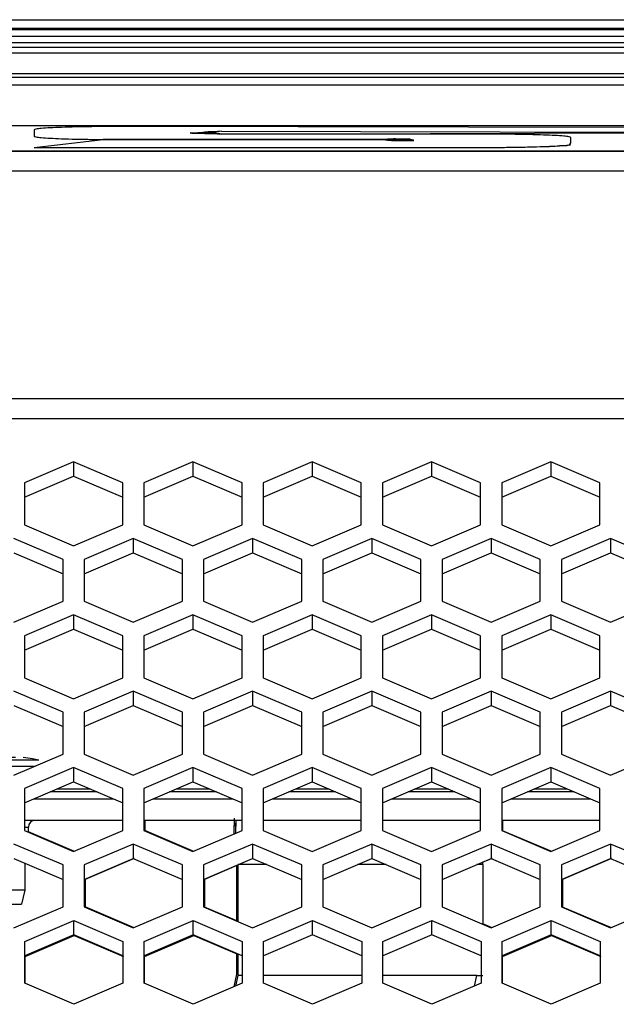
# Model space of a CAD drawing. Header units: millimetres. Extents: x -380.3 to -282.2, y 219.2 to 245.7.
# Tile 28 of 45: x -323 to -320.2, y 224.7 to 229.4. Entities that reach past the tile are written whole.
import ezdxf

# ---------------------------------------------------------------- set-up
doc = ezdxf.new("R2010")
doc.units = ezdxf.units.MM

# ---------------------------------------------------------------- blocks, each defined once
blk = doc.blocks.new('Linsenschraube_51__4', base_point=(-4849.101, 3377.626))
at = {"color": 7, "linetype": 'Continuous'}
for p, q in [((-4847.496, 3388.07), (-4848.18, 3387.975)), ((-4846.624, 3388.072), (-4846.962, 3388.072)), ((-4846.302, 3388.101), (-4846.126, 3388.104)), ((-4846.126, 3388.104), (-4845.951, 3388.101)), ((-4845.951, 3388.101), (-4846.126, 3388.104)), ((-4845.475, 3388.071), (-4845.628, 3388.072)), ((-4845.291, 3388.072), (-4845.475, 3388.071)), ((-4844.073, 3387.975), (-4844.756, 3388.07)), ((-4843.629, 3387.892), (-4844.073, 3387.975)), ((-4849.021, 3385.626), (-4849.101, 3386.102)), ((-4847.987, 3385.626), (-4849.021, 3385.626)), ((-4844.626, 3380.565), (-4844.626, 3378.626)), ((-4847.626, 3379.948), (-4847.626, 3378.626)), ((-4845.804, 3378.626), (-4847.626, 3378.626)), ((-4847.626, 3378.626), (-4847.376, 3377.626)), ((-4844.626, 3378.626), (-4845.804, 3378.626)), ((-4844.626, 3378.626), (-4844.876, 3377.626)), ((-4847.376, 3377.626), (-4844.876, 3377.626))]:
    blk.add_line(p, q, dxfattribs=at)
at = {"color": 1, "linetype": 'Continuous'}
for p, q in [((-4844.933, 3387.892), (-4847.775, 3387.892)), ((-4843.629, 3387.892), (-4844.933, 3387.892)), ((-4846.645, 3387.429), (-4846.812, 3387.429)), ((-4844.674, 3387.429), (-4846.645, 3387.429)), ((-4843.901, 3387.429), (-4844.674, 3387.429)), ((-4848.42, 3385.731), (-4849.021, 3385.626)), ((-4848.231, 3385.731), (-4848.42, 3385.731))]:
    blk.add_line(p, q, dxfattribs=at)
blk = doc.blocks.new('Abschirmblech-Treiber_5__7', base_point=(-4970.826, 3385.126))
at = {"color": 7, "linetype": 'Continuous'}
for p, q in [((-4839.484, 3385.626), (-4842.823, 3385.626)), ((-4830.984, 3385.626), (-4834.323, 3385.626)), ((-4822.484, 3385.626), (-4825.823, 3385.626)), ((-4813.984, 3385.626), (-4817.323, 3385.626)), ((-4805.484, 3385.626), (-4808.823, 3385.626))]:
    blk.add_line(p, q, dxfattribs=at)
at = {"color": 1, "linetype": 'Continuous'}
for p, q in [((-4839.953, 3385.826), (-4842.354, 3385.826)), ((-4831.453, 3385.826), (-4833.854, 3385.826)), ((-4822.953, 3385.826), (-4825.354, 3385.826)), ((-4814.453, 3385.826), (-4816.854, 3385.826)), ((-4805.953, 3385.826), (-4808.354, 3385.826))]:
    blk.add_line(p, q, dxfattribs=at)
blk = doc.blocks.new('Gehaeusedeckel-oben__35', base_point=(-5589.126, 3364.676))
at = {"color": 1, "linetype": 'Continuous'}
for p, q in [((-4366.112, 3435.956), (-5571.141, 3435.956)), ((-4358.22, 3429.824), (-4879.546, 3429.824)), ((-4358.22, 3429.824), (-4879.546, 3429.824)), ((-5588.214, 3413.641), (-4349.039, 3413.641)), ((-5588.285, 3412.227), (-4348.967, 3412.227))]:
    blk.add_line(p, q, dxfattribs=at)
at = {"color": 7, "linetype": 'Continuous'}
for p, q in [((-4366.112, 3435.956), (-5571.141, 3435.956)), ((-4841.154, 3409.143), (-4844.654, 3407.65)), ((-4837.654, 3407.65), (-4841.154, 3409.143)), ((-4841.154, 3409.143), (-4841.154, 3408.117)), ((-4832.654, 3409.143), (-4836.154, 3407.65)), ((-4832.654, 3409.143), (-4832.654, 3408.117)), ((-4829.154, 3407.65), (-4832.654, 3409.143)), ((-4824.154, 3409.143), (-4827.654, 3407.65)), ((-4820.654, 3407.65), (-4824.154, 3409.143)), ((-4824.154, 3409.143), (-4824.154, 3408.117)), ((-4815.654, 3409.143), (-4819.154, 3407.65)), ((-4815.654, 3409.143), (-4815.654, 3408.117)), ((-4812.154, 3407.65), (-4815.654, 3409.143)), ((-4807.154, 3409.143), (-4810.654, 3407.65)), ((-4803.654, 3407.65), (-4807.154, 3409.143)), ((-4807.154, 3409.143), (-4807.154, 3408.117)), ((-4844.654, 3406.623), (-4841.154, 3408.117)), ((-4841.154, 3408.117), (-4837.654, 3406.623)), ((-4836.154, 3406.623), (-4832.654, 3408.117)), ((-4832.654, 3408.117), (-4829.154, 3406.623)), ((-4827.654, 3406.623), (-4824.154, 3408.117)), ((-4824.154, 3408.117), (-4820.654, 3406.623)), ((-4819.154, 3406.623), (-4815.654, 3408.117)), ((-4815.654, 3408.117), (-4812.154, 3406.623)), ((-4810.654, 3406.623), (-4807.154, 3408.117)), ((-4807.154, 3408.117), (-4803.654, 3406.623)), ((-4844.654, 3407.65), (-4844.654, 3404.646)), ((-4837.654, 3404.646), (-4837.654, 3407.65)), ((-4836.154, 3407.65), (-4836.154, 3404.646)), ((-4829.154, 3404.646), (-4829.154, 3407.65)), ((-4827.654, 3407.65), (-4827.654, 3404.646)), ((-4820.654, 3404.646), (-4820.654, 3407.65)), ((-4819.154, 3407.65), (-4819.154, 3404.646)), ((-4812.154, 3404.646), (-4812.154, 3407.65)), ((-4810.654, 3407.65), (-4810.654, 3404.646)), ((-4803.654, 3404.646), (-4803.654, 3407.65)), ((-4844.654, 3404.646), (-4841.154, 3403.152)), ((-4841.154, 3403.152), (-4837.654, 3404.646)), ((-4836.154, 3404.646), (-4832.654, 3403.152)), ((-4832.654, 3403.152), (-4829.154, 3404.646)), ((-4827.654, 3404.646), (-4824.154, 3403.152)), ((-4824.154, 3403.152), (-4820.654, 3404.646)), ((-4819.154, 3404.646), (-4815.654, 3403.152)), ((-4815.654, 3403.152), (-4812.154, 3404.646)), ((-4810.654, 3404.646), (-4807.154, 3403.152)), ((-4807.154, 3403.152), (-4803.654, 3404.646)), ((-4841.904, 3402.192), (-4845.404, 3403.685)), ((-4836.904, 3403.685), (-4840.404, 3402.192)), ((-4836.904, 3403.685), (-4836.904, 3402.662)), ((-4833.404, 3402.192), (-4836.904, 3403.685)), ((-4828.404, 3403.685), (-4831.904, 3402.192)), ((-4824.904, 3402.192), (-4828.404, 3403.685)), ((-4828.404, 3403.685), (-4828.404, 3402.662)), ((-4819.904, 3403.685), (-4823.404, 3402.192)), ((-4819.904, 3403.685), (-4819.904, 3402.662)), ((-4816.404, 3402.192), (-4819.904, 3403.685)), ((-4811.404, 3403.685), (-4814.904, 3402.192)), ((-4811.404, 3403.685), (-4811.404, 3402.662)), ((-4807.904, 3402.192), (-4811.404, 3403.685)), ((-4802.894, 3403.685), (-4806.394, 3402.192)), ((-4802.894, 3403.685), (-4802.894, 3402.662)), ((-4799.394, 3402.192), (-4802.894, 3403.685)), ((-4845.404, 3402.662), (-4841.904, 3401.169)), ((-4840.404, 3401.169), (-4836.904, 3402.662)), ((-4836.904, 3402.662), (-4833.404, 3401.169)), ((-4831.904, 3401.169), (-4828.404, 3402.662)), ((-4828.404, 3402.662), (-4824.904, 3401.169)), ((-4823.404, 3401.169), (-4819.904, 3402.662)), ((-4819.904, 3402.662), (-4816.404, 3401.169)), ((-4814.904, 3401.169), (-4811.404, 3402.662)), ((-4811.404, 3402.662), (-4807.904, 3401.169)), ((-4806.394, 3401.169), (-4802.894, 3402.662)), ((-4802.894, 3402.662), (-4799.394, 3401.169)), ((-4841.904, 3399.204), (-4841.904, 3402.192)), ((-4840.404, 3402.192), (-4840.404, 3399.204)), ((-4833.404, 3399.204), (-4833.404, 3402.192)), ((-4831.904, 3402.192), (-4831.904, 3399.204)), ((-4824.904, 3399.204), (-4824.904, 3402.192)), ((-4823.404, 3402.192), (-4823.404, 3399.204)), ((-4816.404, 3399.204), (-4816.404, 3402.192)), ((-4814.904, 3402.192), (-4814.904, 3399.204)), ((-4807.904, 3399.204), (-4807.904, 3402.192)), ((-4806.394, 3402.192), (-4806.394, 3399.204)), ((-4845.404, 3397.71), (-4841.904, 3399.204)), ((-4840.404, 3399.204), (-4836.904, 3397.71)), ((-4836.904, 3397.71), (-4833.404, 3399.204)), ((-4831.904, 3399.204), (-4828.404, 3397.71)), ((-4828.404, 3397.71), (-4824.904, 3399.204)), ((-4823.404, 3399.204), (-4819.904, 3397.71)), ((-4819.904, 3397.71), (-4816.404, 3399.204)), ((-4814.904, 3399.204), (-4811.404, 3397.71)), ((-4811.404, 3397.71), (-4807.904, 3399.204)), ((-4806.394, 3399.204), (-4802.894, 3397.71)), ((-4802.894, 3397.71), (-4799.394, 3399.204)), ((-4841.154, 3398.244), (-4844.654, 3396.75)), ((-4841.154, 3398.244), (-4841.154, 3397.221)), ((-4837.654, 3396.75), (-4841.154, 3398.244)), ((-4832.654, 3398.244), (-4836.154, 3396.75)), ((-4832.654, 3398.244), (-4832.654, 3397.221)), ((-4829.154, 3396.75), (-4832.654, 3398.244)), ((-4824.154, 3398.244), (-4827.654, 3396.75)), ((-4824.154, 3398.244), (-4824.154, 3397.221)), ((-4820.654, 3396.75), (-4824.154, 3398.244)), ((-4815.654, 3398.244), (-4819.154, 3396.75)), ((-4812.154, 3396.75), (-4815.654, 3398.244)), ((-4815.654, 3398.244), (-4815.654, 3397.221)), ((-4807.154, 3398.244), (-4810.654, 3396.75)), ((-4803.654, 3396.75), (-4807.154, 3398.244)), ((-4807.154, 3398.244), (-4807.154, 3397.221)), ((-4844.654, 3395.727), (-4841.154, 3397.221)), ((-4844.654, 3396.75), (-4844.654, 3393.763)), ((-4841.154, 3397.221), (-4837.654, 3395.727)), ((-4837.654, 3393.763), (-4837.654, 3396.75)), ((-4836.154, 3395.727), (-4832.654, 3397.221)), ((-4836.154, 3396.75), (-4836.154, 3393.763)), ((-4832.654, 3397.221), (-4829.154, 3395.727)), ((-4829.154, 3393.763), (-4829.154, 3396.75)), ((-4827.654, 3395.727), (-4824.154, 3397.221)), ((-4827.654, 3396.75), (-4827.654, 3393.763)), ((-4824.154, 3397.221), (-4820.654, 3395.727)), ((-4820.654, 3393.763), (-4820.654, 3396.75)), ((-4819.154, 3395.727), (-4815.654, 3397.221)), ((-4819.154, 3396.75), (-4819.154, 3393.763)), ((-4815.654, 3397.221), (-4812.154, 3395.727)), ((-4812.154, 3393.763), (-4812.154, 3396.75)), ((-4810.654, 3395.727), (-4807.154, 3397.221)), ((-4810.654, 3396.75), (-4810.654, 3393.763)), ((-4807.154, 3397.221), (-4803.654, 3395.727)), ((-4803.654, 3393.763), (-4803.654, 3396.75)), ((-4844.654, 3393.763), (-4841.154, 3392.269)), ((-4841.154, 3392.269), (-4837.654, 3393.763)), ((-4836.154, 3393.763), (-4832.654, 3392.269)), ((-4832.654, 3392.269), (-4829.154, 3393.763)), ((-4827.654, 3393.763), (-4824.154, 3392.269)), ((-4824.154, 3392.269), (-4820.654, 3393.763)), ((-4819.154, 3393.763), (-4815.654, 3392.269)), ((-4815.654, 3392.269), (-4812.154, 3393.763)), ((-4810.654, 3393.763), (-4807.154, 3392.269)), ((-4807.154, 3392.269), (-4803.654, 3393.763)), ((-4841.904, 3391.309), (-4845.404, 3392.802)), ((-4836.904, 3392.802), (-4840.404, 3391.309)), ((-4833.404, 3391.309), (-4836.904, 3392.802)), ((-4836.904, 3392.802), (-4836.904, 3391.779)), ((-4828.404, 3392.802), (-4831.904, 3391.309)), ((-4824.904, 3391.309), (-4828.404, 3392.802)), ((-4828.404, 3392.802), (-4828.404, 3391.779)), ((-4819.904, 3392.802), (-4823.404, 3391.309)), ((-4816.404, 3391.309), (-4819.904, 3392.802)), ((-4819.904, 3392.802), (-4819.904, 3391.779)), ((-4811.404, 3392.802), (-4814.904, 3391.309)), ((-4807.904, 3391.309), (-4811.404, 3392.802)), ((-4811.404, 3392.802), (-4811.404, 3391.779)), ((-4802.894, 3392.802), (-4806.394, 3391.309)), ((-4799.394, 3391.309), (-4802.894, 3392.802)), ((-4802.894, 3392.802), (-4802.894, 3391.779)), ((-4845.404, 3391.779), (-4841.904, 3390.286)), ((-4840.404, 3390.286), (-4836.904, 3391.779)), ((-4836.904, 3391.779), (-4833.404, 3390.286)), ((-4831.904, 3390.286), (-4828.404, 3391.779)), ((-4828.404, 3391.779), (-4824.904, 3390.286)), ((-4823.404, 3390.286), (-4819.904, 3391.779)), ((-4819.904, 3391.779), (-4816.404, 3390.286)), ((-4814.904, 3390.286), (-4811.404, 3391.779)), ((-4811.404, 3391.779), (-4807.904, 3390.286)), ((-4806.394, 3390.286), (-4802.894, 3391.779)), ((-4802.894, 3391.779), (-4799.394, 3390.286)), ((-4841.904, 3388.321), (-4841.904, 3391.309)), ((-4840.404, 3391.309), (-4840.404, 3388.321)), ((-4833.404, 3388.321), (-4833.404, 3391.309)), ((-4831.904, 3391.309), (-4831.904, 3388.321)), ((-4824.904, 3388.321), (-4824.904, 3391.309)), ((-4823.404, 3391.309), (-4823.404, 3388.321)), ((-4816.404, 3388.321), (-4816.404, 3391.309)), ((-4814.904, 3391.309), (-4814.904, 3388.321)), ((-4807.904, 3388.321), (-4807.904, 3391.309)), ((-4806.394, 3391.309), (-4806.394, 3388.321)), ((-4845.404, 3386.828), (-4841.904, 3388.321)), ((-4840.404, 3388.321), (-4836.904, 3386.828)), ((-4836.904, 3386.828), (-4833.404, 3388.321)), ((-4831.904, 3388.321), (-4828.404, 3386.828)), ((-4828.404, 3386.828), (-4824.904, 3388.321)), ((-4823.404, 3388.321), (-4819.904, 3386.828)), ((-4819.904, 3386.828), (-4816.404, 3388.321)), ((-4814.904, 3388.321), (-4811.404, 3386.828)), ((-4811.404, 3386.828), (-4807.904, 3388.321)), ((-4806.394, 3388.321), (-4802.894, 3386.828)), ((-4802.894, 3386.828), (-4799.394, 3388.321)), ((-4841.154, 3387.361), (-4844.654, 3385.867)), ((-4837.654, 3385.867), (-4841.154, 3387.361)), ((-4841.154, 3387.361), (-4841.154, 3386.338)), ((-4832.654, 3387.361), (-4836.154, 3385.867)), ((-4829.154, 3385.867), (-4832.654, 3387.361)), ((-4832.654, 3387.361), (-4832.654, 3386.338)), ((-4824.154, 3387.361), (-4827.654, 3385.867)), ((-4824.154, 3387.361), (-4824.154, 3386.338)), ((-4820.654, 3385.867), (-4824.154, 3387.361)), ((-4815.654, 3387.361), (-4819.154, 3385.867)), ((-4812.154, 3385.867), (-4815.654, 3387.361)), ((-4815.654, 3387.361), (-4815.654, 3386.338)), ((-4807.154, 3387.361), (-4810.654, 3385.867)), ((-4807.154, 3387.361), (-4807.154, 3386.338)), ((-4803.654, 3385.867), (-4807.154, 3387.361)), ((-4844.654, 3384.844), (-4841.154, 3386.338)), ((-4841.154, 3386.338), (-4837.654, 3384.844)), ((-4836.154, 3384.844), (-4832.654, 3386.338)), ((-4832.654, 3386.338), (-4829.154, 3384.844)), ((-4827.654, 3384.844), (-4824.154, 3386.338)), ((-4824.154, 3386.338), (-4820.654, 3384.844)), ((-4819.154, 3384.844), (-4815.654, 3386.338)), ((-4815.654, 3386.338), (-4812.154, 3384.844)), ((-4810.654, 3384.844), (-4807.154, 3386.338)), ((-4807.154, 3386.338), (-4803.654, 3384.844)), ((-4844.654, 3385.867), (-4844.654, 3382.88)), ((-4837.654, 3382.88), (-4837.654, 3385.867)), ((-4836.154, 3385.867), (-4836.154, 3382.88)), ((-4829.154, 3382.88), (-4829.154, 3385.867)), ((-4827.654, 3385.867), (-4827.654, 3382.88)), ((-4820.654, 3382.88), (-4820.654, 3385.867)), ((-4819.154, 3385.867), (-4819.154, 3382.88)), ((-4812.154, 3382.88), (-4812.154, 3385.867)), ((-4810.654, 3385.867), (-4810.654, 3382.88)), ((-4803.654, 3382.88), (-4803.654, 3385.867)), ((-4844.654, 3382.88), (-4841.154, 3381.386)), ((-4841.154, 3381.386), (-4837.654, 3382.88)), ((-4836.154, 3382.88), (-4832.654, 3381.386)), ((-4832.654, 3381.386), (-4829.154, 3382.88)), ((-4827.654, 3382.88), (-4824.154, 3381.386)), ((-4824.154, 3381.386), (-4820.654, 3382.88)), ((-4819.154, 3382.88), (-4815.654, 3381.386)), ((-4815.654, 3381.386), (-4812.154, 3382.88)), ((-4810.654, 3382.88), (-4807.154, 3381.386)), ((-4807.154, 3381.386), (-4803.654, 3382.88)), ((-4841.904, 3380.426), (-4845.404, 3381.919)), ((-4836.904, 3381.919), (-4840.404, 3380.426)), ((-4833.404, 3380.426), (-4836.904, 3381.919)), ((-4836.904, 3381.919), (-4836.904, 3380.897)), ((-4828.404, 3381.919), (-4831.904, 3380.426)), ((-4828.404, 3381.919), (-4828.404, 3380.897)), ((-4824.904, 3380.426), (-4828.404, 3381.919)), ((-4819.904, 3381.919), (-4823.404, 3380.426)), ((-4816.404, 3380.426), (-4819.904, 3381.919)), ((-4819.904, 3381.919), (-4819.904, 3380.897)), ((-4811.404, 3381.919), (-4814.904, 3380.426)), ((-4811.404, 3381.919), (-4811.404, 3380.897)), ((-4807.904, 3380.426), (-4811.404, 3381.919)), ((-4802.894, 3381.919), (-4806.394, 3380.426)), ((-4802.894, 3381.919), (-4802.894, 3380.897)), ((-4799.394, 3380.426), (-4802.894, 3381.919)), ((-4845.404, 3380.897), (-4841.904, 3379.403)), ((-4840.404, 3379.403), (-4836.904, 3380.897)), ((-4836.904, 3380.897), (-4833.404, 3379.403)), ((-4831.904, 3379.403), (-4828.404, 3380.897)), ((-4828.404, 3380.897), (-4824.904, 3379.403)), ((-4823.404, 3379.403), (-4819.904, 3380.897)), ((-4819.904, 3380.897), (-4816.404, 3379.403)), ((-4814.904, 3379.403), (-4811.404, 3380.897)), ((-4811.404, 3380.897), (-4807.904, 3379.403)), ((-4806.394, 3379.403), (-4802.894, 3380.897)), ((-4802.894, 3380.897), (-4799.394, 3379.403)), ((-4841.904, 3377.438), (-4841.904, 3380.426)), ((-4840.404, 3380.426), (-4840.404, 3377.438)), ((-4833.404, 3377.438), (-4833.404, 3380.426)), ((-4831.904, 3380.426), (-4831.904, 3377.438)), ((-4824.904, 3377.438), (-4824.904, 3380.426)), ((-4823.404, 3380.426), (-4823.404, 3377.438)), ((-4816.404, 3377.438), (-4816.404, 3380.426)), ((-4814.904, 3380.426), (-4814.904, 3377.438)), ((-4807.904, 3377.438), (-4807.904, 3380.426)), ((-4806.394, 3380.426), (-4806.394, 3377.438)), ((-4845.404, 3375.945), (-4841.904, 3377.438)), ((-4840.404, 3377.438), (-4836.904, 3375.945)), ((-4836.904, 3375.945), (-4833.404, 3377.438)), ((-4831.904, 3377.438), (-4828.404, 3375.945)), ((-4828.404, 3375.945), (-4824.904, 3377.438)), ((-4823.404, 3377.438), (-4819.904, 3375.945)), ((-4819.904, 3375.945), (-4816.404, 3377.438)), ((-4814.904, 3377.438), (-4811.404, 3375.945)), ((-4811.404, 3375.945), (-4807.904, 3377.438)), ((-4806.394, 3377.438), (-4802.894, 3375.945)), ((-4802.894, 3375.945), (-4799.394, 3377.438)), ((-4844.637, 3374.984), (-4841.137, 3376.478)), ((-4841.137, 3375.455), (-4841.137, 3376.478)), ((-4841.137, 3376.478), (-4837.637, 3374.984)), ((-4836.137, 3374.984), (-4832.637, 3376.478)), ((-4832.637, 3376.478), (-4829.137, 3374.984)), ((-4832.637, 3375.455), (-4832.637, 3376.478)), ((-4827.627, 3374.984), (-4824.127, 3376.478)), ((-4824.127, 3375.455), (-4824.127, 3376.478)), ((-4824.127, 3376.478), (-4820.627, 3374.984)), ((-4819.127, 3374.984), (-4815.627, 3376.478)), ((-4815.627, 3376.478), (-4812.127, 3374.984)), ((-4815.627, 3375.455), (-4815.627, 3376.478)), ((-4810.627, 3374.984), (-4807.127, 3376.478)), ((-4807.127, 3375.455), (-4807.127, 3376.478)), ((-4807.127, 3376.478), (-4803.627, 3374.984)), ((-4841.137, 3375.455), (-4844.637, 3373.961)), ((-4844.637, 3371.997), (-4844.637, 3374.984)), ((-4837.637, 3373.961), (-4841.137, 3375.455)), ((-4837.637, 3374.984), (-4837.637, 3371.997)), ((-4832.637, 3375.455), (-4836.137, 3373.961)), ((-4836.137, 3371.997), (-4836.137, 3374.984)), ((-4829.137, 3373.961), (-4832.637, 3375.455)), ((-4829.137, 3374.984), (-4829.137, 3371.997)), ((-4824.127, 3375.455), (-4827.627, 3373.961)), ((-4827.627, 3371.997), (-4827.627, 3374.984)), ((-4820.627, 3373.961), (-4824.127, 3375.455)), ((-4820.627, 3374.984), (-4820.627, 3371.997)), ((-4815.627, 3375.455), (-4819.127, 3373.961)), ((-4819.127, 3371.997), (-4819.127, 3374.984)), ((-4812.127, 3373.961), (-4815.627, 3375.455)), ((-4812.127, 3374.984), (-4812.127, 3371.997)), ((-4807.127, 3375.455), (-4810.627, 3373.961)), ((-4810.627, 3371.997), (-4810.627, 3374.984)), ((-4803.627, 3373.961), (-4807.127, 3375.455)), ((-4803.627, 3374.984), (-4803.627, 3371.997)), ((-4841.137, 3370.503), (-4844.637, 3371.997)), ((-4837.637, 3371.997), (-4841.137, 3370.503)), ((-4832.637, 3370.503), (-4836.137, 3371.997)), ((-4829.137, 3371.997), (-4832.637, 3370.503)), ((-4824.127, 3370.503), (-4827.627, 3371.997)), ((-4820.627, 3371.997), (-4824.127, 3370.503)), ((-4815.627, 3370.503), (-4819.127, 3371.997)), ((-4812.127, 3371.997), (-4815.627, 3370.503)), ((-4807.127, 3370.503), (-4810.627, 3371.997)), ((-4803.627, 3371.997), (-4807.127, 3370.503))]:
    blk.add_line(p, q, dxfattribs=at)
blk = doc.blocks.new('Skypanel-Logo-max__36', base_point=(-5155.626, 3431.248))
at = {"color": 7, "linetype": 'Continuous'}
for p, q in [((-4880.174, 3433.093), (-4781.626, 3433.093)), ((-4843.972, 3432.789), (-4843.972, 3432.314)), ((-4786.628, 3432.919), (-4837.299, 3433.022)), ((-4830.627, 3432.68), (-4791.614, 3432.578)), ((-4830.627, 3432.478), (-4791.614, 3432.578)), ((-4812.388, 3432.478), (-4830.627, 3432.478)), ((-4843.972, 3431.522), (-4839.043, 3432.087)), ((-4819.061, 3432.081), (-4839.043, 3432.087)), ((-4837.299, 3432.081), (-4819.061, 3432.081)), ((-4837.299, 3432.081), (-4819.061, 3432.081)), ((-4805.716, 3431.857), (-4805.716, 3432.245)), ((-4879.571, 3431.248), (-4781.626, 3431.248)), ((-4781.626, 3431.248), (-4879.571, 3431.248)), ((-4843.972, 3431.522), (-4812.388, 3431.522)), ((-4843.972, 3431.522), (-4812.388, 3431.522))]:
    blk.add_line(p, q, dxfattribs=at)
for points, knots in [([(-4837.299, 3433.022), (-4837.733, 3433.021), (-4838.584, 3433.019), (-4839.82, 3433.006), (-4840.959, 3432.985), (-4841.957, 3432.958), (-4842.777, 3432.923), (-4843.386, 3432.889), (-4843.763, 3432.847), (-4843.929, 3432.801), (-4843.972, 3432.789)], [0, 0, 0, 0, 1.301761, 2.553559, 3.707359, 4.718912, 5.549481, 6.167406, 6.551097, 6.683731, 6.683731, 6.683731, 6.683731]), ([(-4830.627, 3432.68), (-4830.804, 3432.66), (-4831.158, 3432.619), (-4831.68, 3432.639), (-4832.164, 3432.55), (-4832.543, 3432.55), (-4832.766, 3432.554), (-4832.841, 3432.556), (-4832.851, 3432.556)], [0, 0, 0, 0, 0.534323, 1.068131, 1.561363, 2.002823, 2.201492, 2.229873, 2.229873, 2.229873, 2.229873]), ([(-4832.851, 3432.556), (-4832.841, 3432.556), (-4832.766, 3432.554), (-4832.543, 3432.549), (-4832.166, 3432.561), (-4831.679, 3432.507), (-4831.158, 3432.537), (-4830.804, 3432.498), (-4830.627, 3432.478)], [0, 0, 0, 0, 0.028381, 0.22705, 0.668378, 1.159192, 1.692834, 2.226885, 2.226885, 2.226885, 2.226885]), ([(-4830.627, 3432.478), (-4830.769, 3432.513), (-4831.047, 3432.582), (-4831.462, 3432.571), (-4831.839, 3432.566), (-4832.166, 3432.557), (-4832.402, 3432.547), (-4832.525, 3432.541), (-4832.561, 3432.54)], [0, 0, 0, 0, 0.439292, 0.853926, 1.236514, 1.572647, 1.835446, 1.943508, 1.943508, 1.943508, 1.943508]), ([(-4805.716, 3432.245), (-4805.758, 3432.257), (-4805.924, 3432.304), (-4806.302, 3432.346), (-4806.911, 3432.38), (-4807.73, 3432.414), (-4808.729, 3432.442), (-4809.867, 3432.462), (-4811.103, 3432.476), (-4811.954, 3432.477), (-4812.388, 3432.478)], [0, 0, 0, 0, 0.132634, 0.516326, 1.13425, 1.96482, 2.976372, 4.130172, 5.38197, 6.683731, 6.683731, 6.683731, 6.683731]), ([(-4843.972, 3432.314), (-4843.929, 3432.302), (-4843.763, 3432.255), (-4843.386, 3432.213), (-4842.777, 3432.179), (-4841.957, 3432.145), (-4840.959, 3432.117), (-4839.82, 3432.097), (-4838.584, 3432.083), (-4837.733, 3432.082), (-4837.299, 3432.081)], [0, 0, 0, 0, 0.132634, 0.516326, 1.13425, 1.96482, 2.976372, 4.130172, 5.38197, 6.683731, 6.683731, 6.683731, 6.683731]), ([(-4843.972, 3432.314), (-4843.929, 3432.302), (-4843.763, 3432.255), (-4843.386, 3432.213), (-4842.777, 3432.179), (-4841.957, 3432.145), (-4840.959, 3432.117), (-4839.82, 3432.097), (-4838.584, 3432.083), (-4837.733, 3432.082), (-4837.299, 3432.081)], [0, 0, 0, 0, 0.132634, 0.516326, 1.13425, 1.96482, 2.976372, 4.130172, 5.38197, 6.683731, 6.683731, 6.683731, 6.683731]), ([(-4816.916, 3432.024), (-4816.924, 3432.026), (-4816.993, 3432.048), (-4817.17, 3432.12), (-4817.509, 3432.1), (-4817.968, 3432.126), (-4818.5, 3432.133), (-4818.877, 3432.098), (-4819.061, 3432.081)], [0, 0, 0, 0, 0.027177, 0.21742, 0.564466, 1.024299, 1.603159, 2.157749, 2.157749, 2.157749, 2.157749]), ([(-4816.916, 3432.024), (-4816.964, 3432.028), (-4817.113, 3432.04), (-4817.378, 3432.056), (-4817.733, 3432.066), (-4818.139, 3432.075), (-4818.589, 3432.08), (-4818.901, 3432.08), (-4819.061, 3432.081)], [0, 0, 0, 0, 0.145491, 0.447652, 0.797271, 1.210207, 1.667093, 2.146485, 2.146485, 2.146485, 2.146485]), ([(-4819.061, 3432.081), (-4818.877, 3432.062), (-4818.5, 3432.024), (-4817.969, 3432.006), (-4817.507, 3432.038), (-4817.178, 3431.997), (-4816.993, 3432.018), (-4816.924, 3432.023), (-4816.916, 3432.024)], [0, 0, 0, 0, 0.555244, 1.1343, 1.594026, 1.940931, 2.122634, 2.148592, 2.148592, 2.148592, 2.148592]), ([(-4812.388, 3431.522), (-4811.954, 3431.523), (-4811.103, 3431.524), (-4809.868, 3431.538), (-4808.728, 3431.557), (-4807.733, 3431.59), (-4806.903, 3431.608), (-4806.319, 3431.682), (-4805.876, 3431.65), (-4805.755, 3431.806), (-4805.716, 3431.857)], [0, 0, 0, 0, 1.301761, 2.553559, 3.707359, 4.718912, 5.549481, 6.167406, 6.55129, 6.737466, 6.737466, 6.737466, 6.737466]), ([(-4812.388, 3431.522), (-4811.954, 3431.523), (-4811.103, 3431.524), (-4809.867, 3431.538), (-4808.729, 3431.558), (-4807.73, 3431.586), (-4806.911, 3431.619), (-4806.302, 3431.656), (-4805.927, 3431.692), (-4805.758, 3431.718), (-4805.716, 3431.724)], [0, 0, 0, 0, 1.301761, 2.553559, 3.707359, 4.718912, 5.549481, 6.167406, 6.5492, 6.678764, 6.678764, 6.678764, 6.678764])]:
    blk.add_open_spline(points, degree=3, knots=knots, dxfattribs=at)
blk = doc.blocks.new('Fuehrung__40', base_point=(-5570.019, 3436.527))
at = {"color": 7, "linetype": 'Continuous'}
blk.add_line((-4962.026, 3440.623), (-4403.126, 3440.623), dxfattribs=at)
at = {"color": 1, "linetype": 'Continuous'}
for p, q in [((-4403.126, 3439.984), (-5534.126, 3439.984)), ((-5534.126, 3438.256), (-4403.126, 3438.256)), ((-5565.986, 3436.801), (-4371.267, 3436.801)), ((-5570.019, 3436.527), (-4367.234, 3436.527))]:
    blk.add_line(p, q, dxfattribs=at)
blk = doc.blocks.new('Dekorleiste_1__42', base_point=(-5534.126, 3438.64))
at = {"color": 7, "linetype": 'Continuous'}
for p, q in [((-5534.126, 3439.934), (-4403.126, 3439.934)), ((-4403.126, 3438.64), (-5534.126, 3438.64))]:
    blk.add_line(p, q, dxfattribs=at)
at = {"color": 1, "linetype": 'Continuous'}
for p, q in [((-5534.126, 3439.444), (-4403.126, 3439.444)), ((-5534.126, 3439.009), (-4403.126, 3439.009)), ((-4403.126, 3438.64), (-5534.126, 3438.64))]:
    blk.add_line(p, q, dxfattribs=at)
blk = doc.blocks.new('Gehaeusedeckel-unten__43', base_point=(-5567.139, 3370.455))
at = {"color": 7, "linetype": 'Continuous'}
for p, q in [((-4836.089, 3383.626), (-4836.089, 3382.88)), ((-4810.589, 3383.626), (-4810.589, 3382.852)), ((-4841.089, 3381.386), (-4844.376, 3382.789)), ((-4832.589, 3381.386), (-4836.089, 3382.88)), ((-4807.089, 3381.386), (-4810.589, 3382.852)), ((-4836.839, 3380.896), (-4840.339, 3379.403)), ((-4811.339, 3380.896), (-4812, 3380.615)), ((-4802.829, 3380.896), (-4806.329, 3379.403)), ((-4829.529, 3380.389), (-4831.839, 3379.403)), ((-4840.339, 3379.403), (-4840.339, 3377.438)), ((-4831.839, 3379.403), (-4831.839, 3377.411)), ((-4806.329, 3379.403), (-4806.329, 3377.411)), ((-4836.839, 3375.945), (-4840.339, 3377.438)), ((-4829.529, 3376.452), (-4831.839, 3377.411)), ((-4802.829, 3375.945), (-4806.329, 3377.411)), ((-4811.339, 3375.945), (-4812, 3376.226)), ((-4844.605, 3373.914), (-4841.105, 3375.407)), ((-4841.105, 3375.407), (-4837.605, 3373.914)), ((-4836.095, 3373.914), (-4832.595, 3375.407)), ((-4832.595, 3375.407), (-4829.529, 3374.099)), ((-4810.595, 3373.914), (-4807.095, 3375.407)), ((-4807.095, 3375.407), (-4803.595, 3373.914)), ((-4844.605, 3371.983), (-4844.605, 3373.914)), ((-4836.095, 3371.979), (-4836.095, 3373.914)), ((-4810.595, 3371.983), (-4810.595, 3373.914))]:
    blk.add_line(p, q, dxfattribs=at)
blk = doc.blocks.new('Rückdeckel-kpl___46', base_point=(-5619.992, 3364.676))
for name, p in [('Fuehrung__40', (-5570.019, 3436.527)), ('Dekorleiste_1__42', (-5534.126, 3438.64)), ('Gehaeusedeckel-oben__35', (-5589.126, 3364.676)), ('Skypanel-Logo-max__36', (-5155.626, 3431.248)), ('Gehaeusedeckel-unten__43', (-5567.139, 3370.455))]:
    blk.add_blockref(name, p)
blk = doc.blocks.new('Treiberplatte__58', base_point=(-5567.204, 3371.736))
at = {"color": 7, "linetype": 'Continuous'}
for p, q in [((-4843.994, 3385.126), (-4838.313, 3385.126)), ((-4835.494, 3385.126), (-4829.813, 3385.126)), ((-4826.994, 3385.126), (-4821.313, 3385.126)), ((-4818.494, 3385.126), (-4812.813, 3385.126)), ((-4809.994, 3385.126), (-4804.313, 3385.126)), ((-4844.654, 3383.626), (-4837.654, 3383.626)), ((-4844.338, 3383.317), (-4844.376, 3383.126)), ((-4844.23, 3383.479), (-4844.338, 3383.317)), ((-4844.068, 3383.588), (-4844.23, 3383.479)), ((-4836.154, 3383.626), (-4829.154, 3383.626)), ((-4827.654, 3383.626), (-4820.654, 3383.626)), ((-4819.154, 3383.626), (-4812.154, 3383.626)), ((-4810.654, 3383.626), (-4803.654, 3383.626)), ((-4844.376, 3382.761), (-4844.376, 3383.126))]:
    blk.add_line(p, q, dxfattribs=at)
at = {"color": 1, "linetype": 'Continuous'}
blk.add_line((-4844.611, 3383.126), (-4844.376, 3383.126), dxfattribs=at)
blk = doc.blocks.new('Flachbandkabel-FFC-16P-400mm-Treiber-Controller-Einbaudummy-1__71', base_point=(-5021.567, 3370.959))
at = {"color": 7, "linetype": 'Continuous'}
for p, q in [((-4829.704, 3383.755), (-4829.74, 3382.728)), ((-4829.704, 3383.755), (-4829.731, 3382.598)), ((-4829.529, 3376.425), (-4829.529, 3380.416)), ((-4829.529, 3372.659), (-4829.529, 3374.129)), ((-4829.724, 3371.747), (-4829.529, 3372.659))]:
    blk.add_line(p, q, dxfattribs=at)
blk = doc.blocks.new('Flachbandkabel-FFC-16P-400mm-Treiber-Controller-Einbaudummy-2__72', base_point=(-5021.801, 3371.068))
at = {"color": 7, "linetype": 'Continuous'}
for p, q in [((-4829.597, 3383.626), (-4829.62, 3382.681)), ((-4829.597, 3383.626), (-4829.611, 3383.221)), ((-4829.611, 3383.221), (-4829.62, 3382.681)), ((-4812, 3380.459), (-4812, 3380.642)), ((-4829.424, 3376.38), (-4829.424, 3380.459)), ((-4812, 3380.459), (-4812, 3376.199)), ((-4829.424, 3372.559), (-4829.424, 3374.084)), ((-4829.593, 3371.802), (-4829.424, 3372.559)), ((-4812.594, 3371.797), (-4812.424, 3372.559)), ((-4812.424, 3372.559), (-4812, 3372.559))]:
    blk.add_line(p, q, dxfattribs=at)
at = {"color": 1, "linetype": 'Continuous'}
for p, q in [((-4827.378, 3380.459), (-4829.424, 3380.459)), ((-4818.878, 3380.459), (-4820.93, 3380.459)), ((-4812, 3380.459), (-4812.429, 3380.459)), ((-4829.137, 3372.559), (-4829.424, 3372.559)), ((-4820.627, 3372.559), (-4827.627, 3372.559)), ((-4812.424, 3372.559), (-4819.127, 3372.559))]:
    blk.add_line(p, q, dxfattribs=at)
blk = doc.blocks.new('Elektronikeinheit-kpl___92', base_point=(-5567.204, 3370.734))
for name, p in [('Flachbandkabel-FFC-16P-400mm-Treiber-Controller-Einbaudummy-2__72', (-5021.801, 3371.068)), ('Flachbandkabel-FFC-16P-400mm-Treiber-Controller-Einbaudummy-1__71', (-5021.567, 3370.959)), ('Treiberplatte__58', (-5567.204, 3371.736))]:
    blk.add_blockref(name, p)
blk = doc.blocks.new('Montage-fuer-Funktionstest__129', base_point=(-5703.854, 3295.826))
blk.add_blockref('Elektronikeinheit-kpl___92', (-5567.204, 3370.734))
blk = doc.blocks.new('S360-C__137', base_point=(-5703.854, 3287.626))
for name, p in [('Montage-fuer-Funktionstest__129', (-5703.854, 3295.826)), ('Rückdeckel-kpl___46', (-5619.992, 3364.676)), ('Abschirmblech-Treiber_5__7', (-4970.826, 3385.126)), ('Linsenschraube_51__4', (-4849.101, 3377.626))]:
    blk.add_blockref(name, p)
blk = doc.blocks.new('MB-obenB', base_point=(-4995, 3375))
blk.add_blockref('S360-C__137', (-5703.854, 3287.626))

msp = doc.modelspace()

# ---------------------------------------------------------------- block references
at = {"xscale": 0.06666666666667, "yscale": 0.06666666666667, "zscale": 0.06666666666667}
msp.add_blockref('MB-obenB', (-333, 225), dxfattribs=at)

doc.saveas('drawing.dxf')
